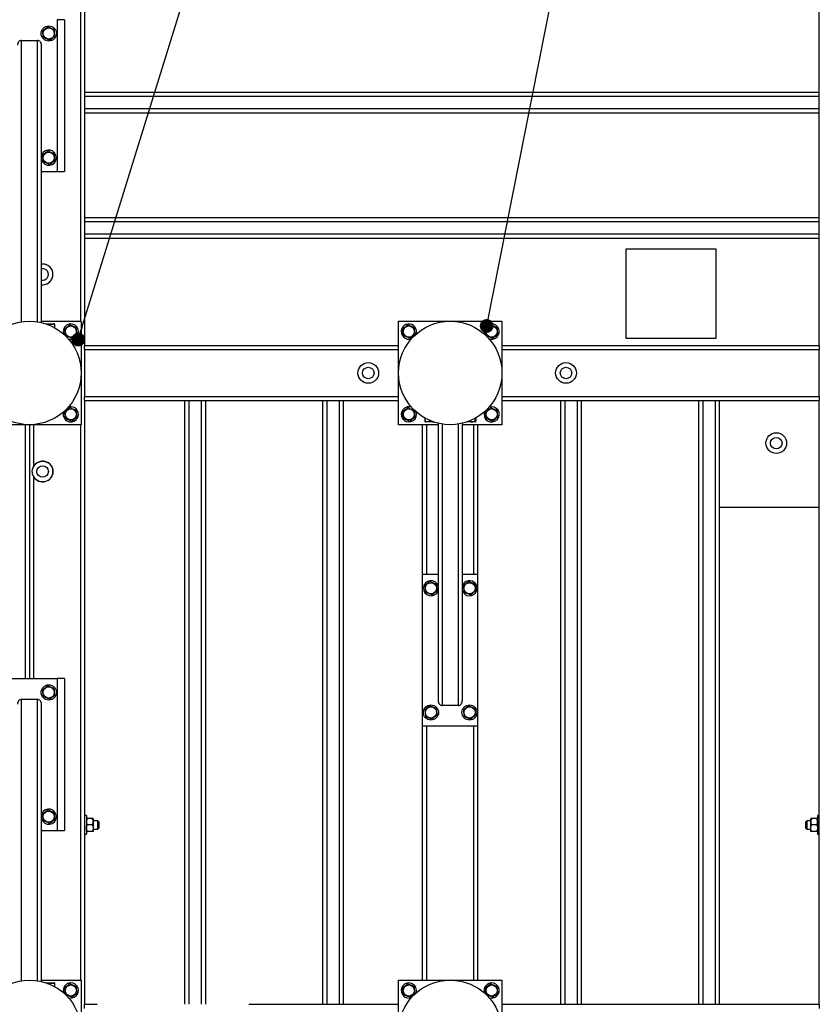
# Model space of a CAD drawing. Header units: millimetres. Extents: x 5 to 589, y 5 to 415.
# Tile 31 of 106: x 193 to 251, y 281 to 352. Entities that reach past the tile are written whole.
import ezdxf

# ---------------------------------------------------------------- set-up
doc = ezdxf.new("R2010")
doc.units = ezdxf.units.MM
doc.layers.add('NOTES', color=6, linetype='Continuous')
doc.layers.add('TRAIT-FORT', color=4, linetype='Continuous', lineweight=25)
doc.dimstyles.new('SLDDIMSTYLE3', dxfattribs={"dimtxt": 0.18, "dimasz": 1, "dimexe": 0, "dimexo": 0.0625, "dimgap": 0, "dimtad": 0, "dimtih": 1, "dimtoh": 1, "dimdec": 0, "dimrnd": 1e-09, "dimzin": 0, "dimdsep": 46, "dimtxsty": 'Standard', "dimblk1": 'DOT', "dimblk2": 'DOT', "dimsah": 1, "dimcen": 0.09, "dimadec": 0, "dimazin": 0, "dimtfac": 1, "dimtdec": 0, "dimtofl": 0, "dimtmove": 0, "dimatfit": 3, "dimldrblk": 'DOT', "dimfxl": 1, "dimfrac": 2, "dimtolj": 1, "dimtzin": 0, "dimarcsym": 0})

# ---------------------------------------------------------------- blocks, each defined once
blk = doc.blocks.new('_DOT')
at = {"color": 0, "linetype": 'ByBlock', "lineweight": -2}
blk.add_line((-0.5, 0), (-1, 0), dxfattribs=at)
at = {"color": 0, "linetype": 'ByBlock', "const_width": 0.5}
blk.add_lwpolyline([(-0.25, 0, 1), (0.25, 0, 1)], format="xyb", close=True, dxfattribs=at)

msp = doc.modelspace()

# ---------------------------------------------------------------- linework, layer by layer
at = {"layer": 'TRAIT-FORT', "color": 4, "linetype": 'Continuous', "lineweight": 25}
for p, q in [((197.27027, 393.05196), (197.27027, 328.30196)), ((250.52027, 328.30196), (250.52027, 393.05196)), ((196.97027, 391.30196), (196.97027, 330.05196)), ((195.82027, 351.90196), (195.27027, 351.90196)), ((195.27027, 351.90196), (195.27027, 340.90196)), ((195.82027, 351.90196), (195.82027, 340.90196)), ((192.69527, 350.40196), (193.84527, 350.40196)), ((192.69527, 330.00761), (192.69527, 350.40196)), ((193.84527, 330.00761), (193.84527, 350.40196)), ((194.14527, 329.94845), (194.14527, 350.04637)), ((250.52027, 346.63329), (197.27027, 346.63329)), ((250.52027, 346.33329), (197.27027, 346.33329)), ((250.52027, 345.43329), (197.27027, 345.43329)), ((250.52027, 345.13329), (197.27027, 345.13329)), ((194.16222, 342.11264), (194.14527, 342.0659)), ((194.14527, 340.90196), (195.27027, 340.90196)), ((195.27027, 340.90196), (195.82027, 340.90196)), ((250.52027, 337.55196), (197.27027, 337.55196)), ((250.52027, 337.25196), (197.27027, 337.25196)), ((250.52027, 336.35196), (197.27027, 336.35196)), ((250.52027, 336.05196), (197.27027, 336.05196)), ((236.52027, 335.30196), (243.02027, 335.30196)), ((236.52027, 328.80196), (236.52027, 335.30196)), ((243.02027, 335.30196), (243.02027, 328.80196)), ((194.22568, 334.1946), (194.14527, 334.19027)), ((194.14527, 330.05196), (197.02027, 330.05196)), ((194.47857, 329.85196), (195.07402, 329.85196)), ((194.73087, 329.75582), (194.73087, 329.80173)), ((195.09854, 329.8378), (195.07402, 329.85196)), ((195.12231, 329.5627), (195.12231, 329.80173)), ((197.02027, 330.05196), (197.02027, 322.55196)), ((220.02027, 322.55196), (220.02027, 330.05196)), ((220.02027, 330.05196), (227.52027, 330.05196)), ((227.52027, 330.05196), (227.52027, 322.55196)), ((197.27027, 328.30196), (220.02027, 328.30196)), ((197.27027, 328.00196), (197.27027, 328.30196)), ((227.52027, 328.30196), (250.52027, 328.30196)), ((243.02027, 328.80196), (236.52027, 328.80196)), ((250.52027, 328.30196), (250.52027, 328.00196)), ((197.27027, 328.00196), (197.27027, 324.60196)), ((197.27027, 328.00196), (220.02027, 328.00196)), ((227.52027, 328.00196), (250.52027, 328.00196)), ((250.52027, 324.60196), (250.52027, 328.00196)), ((197.27027, 324.30196), (197.27027, 324.60196)), ((197.27027, 324.60196), (220.02027, 324.60196)), ((197.27027, 324.30196), (220.02027, 324.30196)), ((197.27027, 324.30196), (197.27027, 280.55196)), ((204.52027, 324.30196), (204.52027, 280.55196)), ((204.82027, 324.30196), (204.82027, 280.55196)), ((205.72027, 324.30196), (205.72027, 280.55196)), ((206.02027, 324.30196), (206.02027, 280.55196)), ((214.52027, 324.30196), (214.52027, 280.55196)), ((214.82027, 324.30196), (214.82027, 280.55196)), ((215.72027, 324.30196), (215.72027, 280.55196)), ((216.02027, 324.30196), (216.02027, 280.55196)), ((227.52027, 324.60196), (250.52027, 324.60196)), ((227.52027, 324.30196), (250.52027, 324.30196)), ((231.77027, 324.30196), (231.77027, 280.55196)), ((232.07027, 324.30196), (232.07027, 280.55196)), ((232.97027, 324.30196), (232.97027, 280.55196)), ((233.27027, 324.30196), (233.27027, 280.55196)), ((241.77027, 324.30196), (241.77027, 280.55196)), ((242.07027, 324.30196), (242.07027, 280.55196)), ((242.97027, 324.30196), (242.97027, 280.55196)), ((243.27027, 324.30196), (243.27027, 280.55196)), ((250.52027, 324.60196), (250.52027, 324.30196)), ((250.52027, 280.55196), (250.52027, 324.30196)), ((197.02027, 322.55196), (189.52027, 322.55196)), ((192.97027, 322.55196), (192.97027, 304.15196)), ((193.27027, 322.55196), (193.27027, 304.15196)), ((193.57027, 322.55196), (193.57027, 319.52216)), ((196.97027, 322.55196), (196.97027, 282.30196)), ((222.89527, 322.55196), (220.02027, 322.55196)), ((221.77027, 311.70196), (221.77027, 322.55196)), ((221.91822, 323.04122), (221.91822, 322.80219)), ((221.94199, 322.76612), (221.96652, 322.75196)), ((222.56196, 322.75196), (221.96652, 322.75196)), ((222.07027, 311.70196), (222.07027, 322.55196)), ((222.30966, 322.8481), (222.30966, 322.80219)), ((222.89527, 322.65547), (222.89527, 302.55755)), ((223.19527, 322.59631), (223.19527, 302.20196)), ((224.34527, 322.59631), (224.34527, 302.20196)), ((224.64527, 322.65547), (224.64527, 302.55755)), ((227.52027, 322.55196), (224.64527, 322.55196)), ((225.57402, 322.75196), (224.97857, 322.75196)), ((225.47027, 311.70196), (225.47027, 322.55196)), ((225.56171, 323.00754), (225.56171, 322.80219)), ((225.57402, 322.75196), (225.59854, 322.76612)), ((225.62231, 323.04122), (225.62231, 322.80219)), ((225.77027, 311.70196), (225.77027, 322.55196)), ((193.57027, 318.79298), (193.57027, 304.15196)), ((250.52027, 316.55196), (243.27027, 316.55196)), ((222.89527, 311.70196), (221.77027, 311.70196)), ((221.77027, 300.70196), (221.77027, 311.70196)), ((225.77027, 311.70196), (224.64527, 311.70196)), ((225.77027, 300.70196), (225.77027, 311.70196)), ((222.87832, 310.49128), (222.89527, 310.53802)), ((191.27027, 304.15196), (195.27027, 304.15196)), ((195.82027, 304.15196), (195.27027, 304.15196)), ((195.27027, 304.15196), (195.27027, 293.15196)), ((195.82027, 304.15196), (195.82027, 293.15196)), ((192.69527, 302.65196), (193.84527, 302.65196)), ((192.69527, 282.25761), (192.69527, 302.65196)), ((193.84527, 282.25761), (193.84527, 302.65196)), ((194.14527, 282.19845), (194.14527, 302.29637)), ((224.34527, 302.20196), (223.19527, 302.20196)), ((221.77027, 282.30196), (221.77027, 300.70196)), ((225.77027, 300.70196), (221.77027, 300.70196)), ((222.07027, 282.30196), (222.07027, 300.70196)), ((225.47027, 282.30196), (225.47027, 300.70196)), ((225.77027, 282.30196), (225.77027, 300.70196)), ((194.16222, 294.36264), (194.14527, 294.3159)), ((197.39527, 294.22696), (197.27027, 294.22696)), ((197.39527, 294.22696), (197.39527, 293.48755)), ((197.82178, 294.02696), (197.46875, 294.02696)), ((197.89527, 294.02696), (197.89527, 293.78946)), ((249.89527, 293.78946), (249.89527, 294.02696)), ((250.32178, 294.02696), (249.96875, 294.02696)), ((250.52027, 294.22696), (250.39527, 294.22696)), ((250.39527, 294.22696), (250.39527, 293.48755)), ((197.39527, 293.48755), (197.39527, 292.87696)), ((197.82178, 293.55196), (197.46875, 293.55196)), ((198.22027, 293.85196), (197.89527, 293.85196)), ((197.89527, 293.78946), (197.89527, 293.31446)), ((197.89527, 293.31446), (197.89527, 293.07696)), ((197.89527, 293.25196), (198.22027, 293.25196)), ((198.29527, 293.77696), (198.22027, 293.85196)), ((198.22027, 293.55196), (198.22027, 293.85196)), ((198.22027, 293.25196), (198.22027, 293.55196)), ((198.22027, 293.25196), (198.29527, 293.32696)), ((198.29527, 293.77696), (198.29527, 293.55196)), ((198.29527, 293.55196), (198.29527, 293.32696)), ((249.62027, 293.85196), (249.54527, 293.77696)), ((249.54527, 293.55196), (249.54527, 293.77696)), ((249.54527, 293.32696), (249.54527, 293.55196)), ((249.54527, 293.32696), (249.62027, 293.25196)), ((249.89527, 293.85196), (249.62027, 293.85196)), ((249.62027, 293.85196), (249.62027, 293.55196)), ((249.62027, 293.55196), (249.62027, 293.25196)), ((249.62027, 293.25196), (249.89527, 293.25196)), ((249.89527, 293.31446), (249.89527, 293.78946)), ((249.89527, 293.07696), (249.89527, 293.31446)), ((250.32178, 293.55196), (249.96875, 293.55196)), ((250.39527, 293.48755), (250.39527, 292.87696)), ((194.14527, 293.15196), (195.27027, 293.15196)), ((195.27027, 293.15196), (195.82027, 293.15196)), ((197.27027, 292.87696), (197.39527, 292.87696)), ((197.82178, 293.07696), (197.46875, 293.07696)), ((250.32178, 293.07696), (249.96875, 293.07696)), ((250.39527, 292.87696), (250.52027, 292.87696)), ((194.14527, 282.30196), (197.02027, 282.30196)), ((194.47857, 282.10196), (195.07402, 282.10196)), ((194.73087, 282.00582), (194.73087, 282.05173)), ((195.09854, 282.0878), (195.07402, 282.10196)), ((195.12231, 281.8127), (195.12231, 282.05173)), ((197.02027, 282.30196), (197.02027, 274.80196)), ((220.02027, 279.42696), (220.02027, 282.30196)), ((220.02027, 282.30196), (227.52027, 282.30196)), ((227.52027, 282.30196), (227.52027, 274.80196)), ((197.27027, 280.55196), (198.17027, 280.55196)), ((197.27027, 280.25196), (197.27027, 280.55196)), ((209.17027, 280.55196), (220.02027, 280.55196)), ((227.52027, 280.55196), (250.52027, 280.55196)), ((250.52027, 280.55196), (250.52027, 280.25196))]:
    msp.add_line(p, q, dxfattribs=at)
for centre, radius in [((194.67027, 350.90196), 0.55), ((194.67027, 350.90196), 0.40375), ((194.67027, 341.90196), 0.40375), ((193.27027, 326.30196), 3.75), ((196.27027, 329.30196), 0.40375), ((223.77027, 326.30196), 3.75), ((220.77027, 329.30196), 0.40375), ((226.77027, 329.30196), 0.40375), ((217.82844, 326.30108), 0.75), ((232.15933, 326.30108), 0.75), ((217.82844, 326.30108), 0.41669), ((232.15933, 326.30108), 0.41669), ((196.27027, 323.30196), 0.40375), ((220.77027, 323.30196), 0.40375), ((226.77027, 323.30196), 0.40375), ((247.3994, 321.21998), 0.75), ((247.3994, 321.21998), 0.41669), ((194.22568, 319.15757), 0.75), ((194.22568, 319.15757), 0.41669), ((222.37027, 310.70196), 0.40375), ((225.17027, 310.70196), 0.40375), ((194.67027, 303.15196), 0.55), ((194.67027, 303.15196), 0.40375), ((222.37027, 301.70196), 0.55), ((222.37027, 301.70196), 0.40375), ((225.17027, 301.70196), 0.55), ((225.17027, 301.70196), 0.40375), ((194.67027, 294.15196), 0.40375), ((193.27027, 278.55196), 3.75), ((196.27027, 281.55196), 0.40375), ((223.77027, 278.55196), 3.75), ((220.77027, 281.55196), 0.40375), ((226.77027, 281.55196), 0.40375)]:
    msp.add_circle(centre, radius, dxfattribs=at)
for centre, radius, start, end in [((194.67027, 341.90196), 0.55, 197.3414428, 157.4773264), ((194.22568, 333.4446), 0.75, 263.8446355, 90), ((194.22568, 333.4446), 0.75, 263.8446355, 96.1553645), ((194.22568, 333.4446), 0.41669, 258.8723618, 101.1276382), ((196.27027, 329.30196), 0.55, 249.6485656, 157.4773264), ((220.77027, 329.30196), 0.55, 337.2003877, 157.4773264), ((226.77027, 329.30196), 0.55, 246.333147, 157.4773264), ((196.27027, 329.30196), 0.55, 157.4773264, 200.3514232), ((220.77027, 329.30196), 0.55, 157.4773264, 292.0540669), ((226.77027, 329.30196), 0.55, 157.4773264, 203.8709914), ((196.27027, 323.30196), 0.55, 157.4773264, 114.2836766), ((220.77027, 323.30196), 0.55, 157.4773264, 20.2803478), ((220.77027, 323.30196), 0.55, 69.7196472, 157.4773264), ((226.77027, 323.30196), 0.55, 159.7071018, 110.2929003), ((194.22568, 319.15757), 0.75, 209.0859437, 150.9140563), ((222.37027, 310.70196), 0.55, 17.3414428, 337.4773264), ((225.17027, 310.70196), 0.55, 337.4773264, 162.6585572), ((225.17027, 310.70196), 0.55, 197.3414428, 337.4773264), ((194.67027, 294.15196), 0.55, 197.3414428, 157.4773264), ((196.27027, 281.55196), 0.55, 246.7405736, 157.4773264), ((220.77027, 281.55196), 0.55, 339.687909, 157.4773264), ((226.77027, 281.55196), 0.55, 246.7405736, 157.4773264), ((196.27027, 281.55196), 0.55, 157.4773264, 201.2971051), ((220.77027, 281.55196), 0.55, 157.4773264, 290.3120932), ((226.77027, 281.55196), 0.55, 157.4773264, 201.2971051)]:
    msp.add_arc(centre, radius, start, end, dxfattribs=at)
for centre, major_axis, start_param, end_param in [((192.69527, 350.04637), (0, 0.35559), 0, 1.57079633), ((193.84527, 350.04637), (0, 0.35559), 4.71238898, 6.28318531), ((192.69527, 302.29637), (0, 0.35559), 0, 1.57079633), ((193.84527, 302.29637), (0, 0.35559), 4.71238898, 6.28318531), ((223.19527, 302.55755), (0, -0.35559), 4.71238898, 6.28318531), ((224.34527, 302.55755), (0, -0.35559), 0, 1.57079633)]:
    msp.add_ellipse(centre, major_axis=major_axis, ratio=0.84366149, start_param=start_param, end_param=end_param, dxfattribs=at)
for points, knots in [([(194.60966, 351.38895), (194.57569, 351.36326), (194.507, 351.31133), (194.40523, 351.23438), (194.30795, 351.16082), (194.24831, 351.11573), (194.21822, 351.09297)], [0, 0, 0, 0, 0.26460494, 0.53494775, 0.76534312, 1, 1, 1, 1]), ([(194.27882, 350.60598), (194.27111, 350.66794), (194.25836, 350.77041), (194.23986, 350.91904), (194.22742, 351.01904), (194.22026, 351.07655), (194.21822, 351.09297)], [0, 0, 0, 0, 0.38554949, 0.63764185, 0.89654625, 1, 1, 1, 1]), ([(194.60966, 351.38895), (194.6489, 351.37237), (194.72822, 351.33886), (194.84574, 351.2892), (194.95808, 351.24173), (195.02696, 351.21262), (195.06171, 351.19794)], [0, 0, 0, 0, 0.264604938, 0.534947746, 0.765343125, 1, 1, 1, 1]), ([(195.12231, 350.71095), (195.1146, 350.77291), (195.10185, 350.87538), (195.08335, 351.02401), (195.07091, 351.12401), (195.06375, 351.18152), (195.06171, 351.19794)], [0, 0, 0, 0, 0.38554949, 0.63764185, 0.89654625, 1, 1, 1, 1]), ([(194.73087, 350.41497), (194.69164, 350.43155), (194.61231, 350.46506), (194.49479, 350.51472), (194.38245, 350.56219), (194.31357, 350.5913), (194.27882, 350.60598)], [0, 0, 0, 0, 0.26460494, 0.53494775, 0.76534313, 1, 1, 1, 1]), ([(194.73087, 350.41497), (194.76484, 350.44066), (194.83353, 350.49259), (194.9353, 350.56954), (195.03258, 350.6431), (195.09222, 350.68819), (195.12231, 350.71095)], [0, 0, 0, 0, 0.26460494, 0.53494775, 0.76534313, 1, 1, 1, 1]), ([(194.60966, 342.38895), (194.57569, 342.36326), (194.507, 342.31133), (194.40523, 342.23438), (194.30795, 342.16082), (194.24831, 342.11573), (194.21822, 342.09297)], [0, 0, 0, 0, 0.26460494, 0.53494775, 0.76534312, 1, 1, 1, 1]), ([(194.27882, 341.60598), (194.27111, 341.66794), (194.25836, 341.77041), (194.23986, 341.91904), (194.22742, 342.01904), (194.22026, 342.07655), (194.21822, 342.09297)], [0, 0, 0, 0, 0.38554949, 0.63764185, 0.89654625, 1, 1, 1, 1]), ([(194.60966, 342.38895), (194.6489, 342.37237), (194.72822, 342.33886), (194.84574, 342.2892), (194.95808, 342.24173), (195.02696, 342.21262), (195.06171, 342.19794)], [0, 0, 0, 0, 0.264604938, 0.534947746, 0.765343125, 1, 1, 1, 1]), ([(195.12231, 341.71095), (195.1146, 341.77291), (195.10185, 341.87538), (195.08335, 342.02401), (195.07091, 342.12401), (195.06375, 342.18152), (195.06171, 342.19794)], [0, 0, 0, 0, 0.38554949, 0.63764185, 0.89654625, 1, 1, 1, 1]), ([(194.73087, 341.41497), (194.69164, 341.43155), (194.61231, 341.46506), (194.49479, 341.51472), (194.38245, 341.56219), (194.31357, 341.5913), (194.27882, 341.60598)], [0, 0, 0, 0, 0.26460494, 0.53494775, 0.76534313, 1, 1, 1, 1]), ([(194.73087, 341.41497), (194.76484, 341.44066), (194.83353, 341.49259), (194.9353, 341.56954), (195.03258, 341.6431), (195.09222, 341.68819), (195.12231, 341.71095)], [0, 0, 0, 0, 0.26460494, 0.53494775, 0.76534313, 1, 1, 1, 1]), ([(194.73087, 329.80173), (194.69164, 329.81314), (194.61806, 329.83454), (194.54196, 329.83704), (194.50644, 329.83821)], [0, 0, 0, 0, 0.53310455, 1, 1, 1, 1]), ([(194.73087, 329.80173), (194.76484, 329.8127), (194.83353, 329.83486), (194.9353, 329.84297), (195.03258, 329.83107), (195.09222, 329.81157), (195.12231, 329.80173)], [0, 0, 0, 0, 0.26460494, 0.53494775, 0.76534313, 1, 1, 1, 1]), ([(195.12231, 329.80173), (195.11462, 329.81973), (195.10675, 329.83814), (195.09867, 329.83748), (195.09849, 329.83747)], [0, 0, 0, 0, 0.9774919, 1, 1, 1, 1]), ([(196.20966, 329.78895), (196.17569, 329.76326), (196.107, 329.71133), (196.00523, 329.63438), (195.90795, 329.56082), (195.84831, 329.51573), (195.81822, 329.49297)], [0, 0, 0, 0, 0.26460494, 0.53494775, 0.76534312, 1, 1, 1, 1]), ([(196.20966, 329.78895), (196.2489, 329.77237), (196.32822, 329.73886), (196.44574, 329.6892), (196.55808, 329.64173), (196.62696, 329.61262), (196.66171, 329.59794)], [0, 0, 0, 0, 0.264604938, 0.534947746, 0.765343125, 1, 1, 1, 1]), ([(220.70966, 329.78895), (220.67569, 329.76326), (220.607, 329.71133), (220.50523, 329.63438), (220.40795, 329.56082), (220.34831, 329.51573), (220.31822, 329.49297)], [0, 0, 0, 0, 0.26460494, 0.53494775, 0.76534312, 1, 1, 1, 1]), ([(220.70966, 329.78895), (220.7489, 329.77237), (220.82822, 329.73886), (220.94574, 329.6892), (221.05808, 329.64173), (221.12696, 329.61262), (221.16171, 329.59794)], [0, 0, 0, 0, 0.264604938, 0.534947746, 0.765343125, 1, 1, 1, 1]), ([(226.70966, 329.78895), (226.67569, 329.76326), (226.607, 329.71133), (226.50523, 329.63438), (226.40795, 329.56082), (226.34831, 329.51573), (226.31822, 329.49297)], [0, 0, 0, 0, 0.26460494, 0.53494775, 0.76534312, 1, 1, 1, 1]), ([(226.70966, 329.78895), (226.7489, 329.77237), (226.82822, 329.73886), (226.94574, 329.6892), (227.05808, 329.64173), (227.12696, 329.61262), (227.16171, 329.59794)], [0, 0, 0, 0, 0.264604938, 0.534947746, 0.765343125, 1, 1, 1, 1]), ([(195.87882, 329.00598), (195.87111, 329.06794), (195.85836, 329.17041), (195.83986, 329.31904), (195.82742, 329.41904), (195.82026, 329.47655), (195.81822, 329.49297)], [0, 0, 0, 0, 0.38554949, 0.63764185, 0.89654625, 1, 1, 1, 1]), ([(196.33087, 328.81497), (196.29164, 328.83155), (196.21231, 328.86506), (196.09479, 328.91472), (195.98245, 328.96219), (195.91357, 328.9913), (195.87882, 329.00598)], [0, 0, 0, 0, 0.26460494, 0.53494775, 0.76534313, 1, 1, 1, 1]), ([(196.33087, 328.81497), (196.36484, 328.84066), (196.43353, 328.89259), (196.5353, 328.96954), (196.63258, 329.0431), (196.69222, 329.08819), (196.72231, 329.11095)], [0, 0, 0, 0, 0.26460494, 0.53494775, 0.76534313, 1, 1, 1, 1]), ([(196.72231, 329.11095), (196.7146, 329.17291), (196.70185, 329.27538), (196.68335, 329.42401), (196.67091, 329.52401), (196.66375, 329.58152), (196.66171, 329.59794)], [0, 0, 0, 0, 0.38554949, 0.63764185, 0.89654625, 1, 1, 1, 1]), ([(220.37882, 329.00598), (220.37111, 329.06794), (220.35836, 329.17041), (220.33986, 329.31904), (220.32742, 329.41904), (220.32026, 329.47655), (220.31822, 329.49297)], [0, 0, 0, 0, 0.38554949, 0.63764185, 0.89654625, 1, 1, 1, 1]), ([(220.83087, 328.81497), (220.79164, 328.83155), (220.71231, 328.86506), (220.59479, 328.91472), (220.48245, 328.96219), (220.41357, 328.9913), (220.37882, 329.00598)], [0, 0, 0, 0, 0.26460494, 0.53494775, 0.76534313, 1, 1, 1, 1]), ([(220.83087, 328.81497), (220.86484, 328.84066), (220.93353, 328.89259), (221.0353, 328.96954), (221.13258, 329.0431), (221.19222, 329.08819), (221.22231, 329.11095)], [0, 0, 0, 0, 0.26460494, 0.53494775, 0.76534313, 1, 1, 1, 1]), ([(221.22231, 329.11095), (221.2146, 329.17291), (221.20185, 329.27538), (221.18335, 329.42401), (221.17091, 329.52401), (221.16375, 329.58152), (221.16171, 329.59794)], [0, 0, 0, 0, 0.38554949, 0.63764185, 0.89654625, 1, 1, 1, 1]), ([(226.37882, 329.00598), (226.37111, 329.06794), (226.35836, 329.17041), (226.33986, 329.31904), (226.32742, 329.41904), (226.32026, 329.47655), (226.31822, 329.49297)], [0, 0, 0, 0, 0.38554949, 0.63764185, 0.89654625, 1, 1, 1, 1]), ([(226.83087, 328.81497), (226.79164, 328.83155), (226.71231, 328.86506), (226.59479, 328.91472), (226.48245, 328.96219), (226.41357, 328.9913), (226.37882, 329.00598)], [0, 0, 0, 0, 0.26460494, 0.53494775, 0.76534313, 1, 1, 1, 1]), ([(226.83087, 328.81497), (226.86484, 328.84066), (226.93353, 328.89259), (227.0353, 328.96954), (227.13258, 329.0431), (227.19222, 329.08819), (227.22231, 329.11095)], [0, 0, 0, 0, 0.26460494, 0.53494775, 0.76534313, 1, 1, 1, 1]), ([(227.22231, 329.11095), (227.2146, 329.17291), (227.20185, 329.27538), (227.18335, 329.42401), (227.17091, 329.52401), (227.16375, 329.58152), (227.16171, 329.59794)], [0, 0, 0, 0, 0.38554949, 0.63764185, 0.89654625, 1, 1, 1, 1]), ([(196.20966, 323.78895), (196.17569, 323.76326), (196.107, 323.71133), (196.00523, 323.63438), (195.90795, 323.56082), (195.84831, 323.51573), (195.81822, 323.49297)], [0, 0, 0, 0, 0.26460494, 0.53494775, 0.76534312, 1, 1, 1, 1]), ([(195.87882, 323.00598), (195.87111, 323.06794), (195.85836, 323.17041), (195.83986, 323.31904), (195.82742, 323.41904), (195.82026, 323.47655), (195.81822, 323.49297)], [0, 0, 0, 0, 0.38554949, 0.63764185, 0.89654625, 1, 1, 1, 1]), ([(196.20966, 323.78895), (196.2489, 323.77237), (196.32822, 323.73886), (196.44574, 323.6892), (196.55808, 323.64173), (196.62696, 323.61262), (196.66171, 323.59794)], [0, 0, 0, 0, 0.264604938, 0.534947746, 0.765343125, 1, 1, 1, 1]), ([(196.72231, 323.11095), (196.7146, 323.17291), (196.70185, 323.27538), (196.68335, 323.42401), (196.67091, 323.52401), (196.66375, 323.58152), (196.66171, 323.59794)], [0, 0, 0, 0, 0.38554949, 0.63764185, 0.89654625, 1, 1, 1, 1]), ([(220.70966, 323.78895), (220.67569, 323.76326), (220.607, 323.71133), (220.50523, 323.63438), (220.40795, 323.56082), (220.34831, 323.51573), (220.31822, 323.49297)], [0, 0, 0, 0, 0.26460494, 0.53494775, 0.76534312, 1, 1, 1, 1]), ([(220.37882, 323.00598), (220.37111, 323.06794), (220.35836, 323.17041), (220.33986, 323.31904), (220.32742, 323.41904), (220.32026, 323.47655), (220.31822, 323.49297)], [0, 0, 0, 0, 0.38554949, 0.63764185, 0.89654625, 1, 1, 1, 1]), ([(220.70966, 323.78895), (220.7489, 323.77237), (220.82822, 323.73886), (220.94574, 323.6892), (221.05808, 323.64173), (221.12696, 323.61262), (221.16171, 323.59794)], [0, 0, 0, 0, 0.264604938, 0.534947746, 0.765343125, 1, 1, 1, 1]), ([(221.22231, 323.11095), (221.2146, 323.17291), (221.20185, 323.27538), (221.18335, 323.42401), (221.17091, 323.52401), (221.16375, 323.58152), (221.16171, 323.59794)], [0, 0, 0, 0, 0.38554949, 0.63764185, 0.89654625, 1, 1, 1, 1]), ([(226.70966, 323.78895), (226.67569, 323.76326), (226.607, 323.71133), (226.50523, 323.63438), (226.40795, 323.56082), (226.34831, 323.51573), (226.31822, 323.49297)], [0, 0, 0, 0, 0.26460494, 0.53494775, 0.76534312, 1, 1, 1, 1]), ([(226.37882, 323.00598), (226.37111, 323.06794), (226.35836, 323.17041), (226.33986, 323.31904), (226.32742, 323.41904), (226.32026, 323.47655), (226.31822, 323.49297)], [0, 0, 0, 0, 0.38554949, 0.63764185, 0.89654625, 1, 1, 1, 1]), ([(226.70966, 323.78895), (226.7489, 323.77237), (226.82822, 323.73886), (226.94574, 323.6892), (227.05808, 323.64173), (227.12696, 323.61262), (227.16171, 323.59794)], [0, 0, 0, 0, 0.264604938, 0.534947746, 0.765343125, 1, 1, 1, 1]), ([(227.22231, 323.11095), (227.2146, 323.17291), (227.20185, 323.27538), (227.18335, 323.42401), (227.17091, 323.52401), (227.16375, 323.58152), (227.16171, 323.59794)], [0, 0, 0, 0, 0.38554949, 0.63764185, 0.89654625, 1, 1, 1, 1]), ([(196.33087, 322.81497), (196.29164, 322.83155), (196.21231, 322.86506), (196.09479, 322.91472), (195.98245, 322.96219), (195.91357, 322.9913), (195.87882, 323.00598)], [0, 0, 0, 0, 0.26460494, 0.53494775, 0.76534313, 1, 1, 1, 1]), ([(196.33087, 322.81497), (196.36484, 322.84066), (196.43353, 322.89259), (196.5353, 322.96954), (196.63258, 323.0431), (196.69222, 323.08819), (196.72231, 323.11095)], [0, 0, 0, 0, 0.26460494, 0.53494775, 0.76534313, 1, 1, 1, 1]), ([(220.83087, 322.81497), (220.79164, 322.83155), (220.71231, 322.86506), (220.59479, 322.91472), (220.48245, 322.96219), (220.41357, 322.9913), (220.37882, 323.00598)], [0, 0, 0, 0, 0.26460494, 0.53494775, 0.76534313, 1, 1, 1, 1]), ([(220.83087, 322.81497), (220.86484, 322.84066), (220.93353, 322.89259), (221.0353, 322.96954), (221.13258, 323.0431), (221.19222, 323.08819), (221.22231, 323.11095)], [0, 0, 0, 0, 0.26460494, 0.53494775, 0.76534313, 1, 1, 1, 1]), ([(221.91822, 322.80219), (221.92591, 322.78419), (221.93378, 322.76578), (221.94186, 322.76644), (221.94204, 322.76645)], [0, 0, 0, 0, 0.9774919, 1, 1, 1, 1]), ([(222.30966, 322.80219), (222.27569, 322.79122), (222.207, 322.76906), (222.10523, 322.76095), (222.00795, 322.77285), (221.94831, 322.79235), (221.91822, 322.80219)], [0, 0, 0, 0, 0.26460494, 0.53494775, 0.76534313, 1, 1, 1, 1]), ([(222.30966, 322.80219), (222.3489, 322.79091), (222.42812, 322.76813), (222.51004, 322.76569), (222.55137, 322.76446)], [0, 0, 0, 0, 0.49541808, 1, 1, 1, 1]), ([(225.10966, 322.80219), (225.1489, 322.79122), (225.22822, 322.76906), (225.34574, 322.76095), (225.45808, 322.77285), (225.52696, 322.79235), (225.56171, 322.80219)], [0, 0, 0, 0, 0.26460494, 0.53494775, 0.76534313, 1, 1, 1, 1]), ([(225.56171, 322.80219), (225.56942, 322.787), (225.58217, 322.76188), (225.60067, 322.76421), (225.61311, 322.78166), (225.62027, 322.79763), (225.62231, 322.80219)], [0, 0, 0, 0, 0.38554949, 0.63764185, 0.89654625, 1, 1, 1, 1]), ([(226.83087, 322.81497), (226.79164, 322.83155), (226.71231, 322.86506), (226.59479, 322.91472), (226.48245, 322.96219), (226.41357, 322.9913), (226.37882, 323.00598)], [0, 0, 0, 0, 0.26460494, 0.53494775, 0.76534313, 1, 1, 1, 1]), ([(226.83087, 322.81497), (226.86484, 322.84066), (226.93353, 322.89259), (227.0353, 322.96954), (227.13258, 323.0431), (227.19222, 323.08819), (227.22231, 323.11095)], [0, 0, 0, 0, 0.26460494, 0.53494775, 0.76534313, 1, 1, 1, 1]), ([(193.57027, 318.79298), (193.55238, 318.82905), (193.51661, 318.90123), (193.48531, 319.01937), (193.47251, 319.142), (193.48003, 319.26554), (193.5077, 319.38476), (193.54169, 319.46926), (193.56559, 319.5135), (193.57027, 319.52216)], [0, 0, 0, 0, 0.15837033, 0.31682828, 0.47970244, 0.64256319, 0.80190318, 0.96120742, 1, 1, 1, 1]), ([(222.30966, 311.18895), (222.27569, 311.16326), (222.207, 311.11133), (222.10523, 311.03438), (222.00795, 310.96082), (221.94831, 310.91573), (221.91822, 310.89297)], [0, 0, 0, 0, 0.26460494, 0.53494775, 0.76534313, 1, 1, 1, 1]), ([(222.30966, 311.18895), (222.3489, 311.17237), (222.42822, 311.13886), (222.54574, 311.0892), (222.65808, 311.04173), (222.72696, 311.01262), (222.76171, 310.99794)], [0, 0, 0, 0, 0.26460494, 0.53494775, 0.76534313, 1, 1, 1, 1]), ([(225.10966, 311.18895), (225.07569, 311.16326), (225.007, 311.11133), (224.90523, 311.03438), (224.80795, 310.96082), (224.74831, 310.91573), (224.71822, 310.89297)], [0, 0, 0, 0, 0.26460494, 0.53494775, 0.76534313, 1, 1, 1, 1]), ([(225.10966, 311.18895), (225.1489, 311.17237), (225.22822, 311.13886), (225.34574, 311.0892), (225.45808, 311.04173), (225.52696, 311.01262), (225.56171, 310.99794)], [0, 0, 0, 0, 0.26460494, 0.53494775, 0.76534313, 1, 1, 1, 1]), ([(221.91822, 310.89297), (221.92593, 310.83101), (221.93868, 310.72854), (221.95718, 310.57991), (221.96962, 310.47991), (221.97678, 310.4224), (221.97882, 310.40598)], [0, 0, 0, 0, 0.38554949, 0.63764185, 0.89654625, 1, 1, 1, 1]), ([(222.43087, 310.21497), (222.39164, 310.23155), (222.31231, 310.26506), (222.19479, 310.31472), (222.08245, 310.36219), (222.01357, 310.3913), (221.97882, 310.40598)], [0, 0, 0, 0, 0.264604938, 0.534947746, 0.765343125, 1, 1, 1, 1]), ([(222.43087, 310.21497), (222.46484, 310.24066), (222.53353, 310.29259), (222.6353, 310.36954), (222.73258, 310.4431), (222.79222, 310.48819), (222.82231, 310.51095)], [0, 0, 0, 0, 0.26460494, 0.53494775, 0.76534312, 1, 1, 1, 1]), ([(222.76171, 310.99794), (222.76942, 310.93598), (222.78217, 310.83351), (222.80067, 310.68488), (222.81311, 310.58488), (222.82027, 310.52737), (222.82231, 310.51095)], [0, 0, 0, 0, 0.38554949, 0.63764185, 0.89654625, 1, 1, 1, 1]), ([(224.71822, 310.89297), (224.72593, 310.83101), (224.73868, 310.72854), (224.75718, 310.57991), (224.76962, 310.47991), (224.77678, 310.4224), (224.77882, 310.40598)], [0, 0, 0, 0, 0.38554949, 0.63764185, 0.89654625, 1, 1, 1, 1]), ([(225.23087, 310.21497), (225.19164, 310.23155), (225.11231, 310.26506), (224.99479, 310.31472), (224.88245, 310.36219), (224.81357, 310.3913), (224.77882, 310.40598)], [0, 0, 0, 0, 0.264604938, 0.534947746, 0.765343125, 1, 1, 1, 1]), ([(225.23087, 310.21497), (225.26484, 310.24066), (225.33353, 310.29259), (225.4353, 310.36954), (225.53258, 310.4431), (225.59222, 310.48819), (225.62231, 310.51095)], [0, 0, 0, 0, 0.26460494, 0.53494775, 0.76534312, 1, 1, 1, 1]), ([(225.56171, 310.99794), (225.56942, 310.93598), (225.58217, 310.83351), (225.60067, 310.68488), (225.61311, 310.58488), (225.62027, 310.52737), (225.62231, 310.51095)], [0, 0, 0, 0, 0.38554949, 0.63764185, 0.89654625, 1, 1, 1, 1]), ([(194.60966, 303.63895), (194.57569, 303.61326), (194.507, 303.56133), (194.40523, 303.48438), (194.30795, 303.41082), (194.24831, 303.36573), (194.21822, 303.34297)], [0, 0, 0, 0, 0.26460494, 0.53494775, 0.76534312, 1, 1, 1, 1]), ([(194.27882, 302.85598), (194.27111, 302.91794), (194.25836, 303.02041), (194.23986, 303.16904), (194.22742, 303.26904), (194.22026, 303.32655), (194.21822, 303.34297)], [0, 0, 0, 0, 0.38554949, 0.63764185, 0.89654625, 1, 1, 1, 1]), ([(194.60966, 303.63895), (194.6489, 303.62237), (194.72822, 303.58886), (194.84574, 303.5392), (194.95808, 303.49173), (195.02696, 303.46262), (195.06171, 303.44794)], [0, 0, 0, 0, 0.264604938, 0.534947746, 0.765343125, 1, 1, 1, 1]), ([(195.12231, 302.96095), (195.1146, 303.02291), (195.10185, 303.12538), (195.08335, 303.27401), (195.07091, 303.37401), (195.06375, 303.43152), (195.06171, 303.44794)], [0, 0, 0, 0, 0.38554949, 0.63764185, 0.89654625, 1, 1, 1, 1]), ([(194.73087, 302.66497), (194.69164, 302.68155), (194.61231, 302.71506), (194.49479, 302.76472), (194.38245, 302.81219), (194.31357, 302.8413), (194.27882, 302.85598)], [0, 0, 0, 0, 0.26460494, 0.53494775, 0.76534313, 1, 1, 1, 1]), ([(194.73087, 302.66497), (194.76484, 302.69066), (194.83353, 302.74259), (194.9353, 302.81954), (195.03258, 302.8931), (195.09222, 302.93819), (195.12231, 302.96095)], [0, 0, 0, 0, 0.26460494, 0.53494775, 0.76534313, 1, 1, 1, 1]), ([(222.30966, 302.18895), (222.27569, 302.16326), (222.207, 302.11133), (222.10523, 302.03438), (222.00795, 301.96082), (221.94831, 301.91573), (221.91822, 301.89297)], [0, 0, 0, 0, 0.26460494, 0.53494775, 0.76534313, 1, 1, 1, 1]), ([(221.91822, 301.89297), (221.92593, 301.83101), (221.93868, 301.72854), (221.95718, 301.57991), (221.96962, 301.47991), (221.97678, 301.4224), (221.97882, 301.40598)], [0, 0, 0, 0, 0.38554949, 0.63764185, 0.89654625, 1, 1, 1, 1]), ([(222.30966, 302.18895), (222.3489, 302.17237), (222.42822, 302.13886), (222.54574, 302.0892), (222.65808, 302.04173), (222.72696, 302.01262), (222.76171, 301.99794)], [0, 0, 0, 0, 0.26460494, 0.53494775, 0.76534313, 1, 1, 1, 1]), ([(222.76171, 301.99794), (222.76942, 301.93598), (222.78217, 301.83351), (222.80067, 301.68488), (222.81311, 301.58488), (222.82027, 301.52737), (222.82231, 301.51095)], [0, 0, 0, 0, 0.38554949, 0.63764185, 0.89654625, 1, 1, 1, 1]), ([(225.10966, 302.18895), (225.07569, 302.16326), (225.007, 302.11133), (224.90523, 302.03438), (224.80795, 301.96082), (224.74831, 301.91573), (224.71822, 301.89297)], [0, 0, 0, 0, 0.26460494, 0.53494775, 0.76534313, 1, 1, 1, 1]), ([(224.71822, 301.89297), (224.72593, 301.83101), (224.73868, 301.72854), (224.75718, 301.57991), (224.76962, 301.47991), (224.77678, 301.4224), (224.77882, 301.40598)], [0, 0, 0, 0, 0.38554949, 0.63764185, 0.89654625, 1, 1, 1, 1]), ([(225.10966, 302.18895), (225.1489, 302.17237), (225.22822, 302.13886), (225.34574, 302.0892), (225.45808, 302.04173), (225.52696, 302.01262), (225.56171, 301.99794)], [0, 0, 0, 0, 0.26460494, 0.53494775, 0.76534313, 1, 1, 1, 1]), ([(225.56171, 301.99794), (225.56942, 301.93598), (225.58217, 301.83351), (225.60067, 301.68488), (225.61311, 301.58488), (225.62027, 301.52737), (225.62231, 301.51095)], [0, 0, 0, 0, 0.38554949, 0.63764185, 0.89654625, 1, 1, 1, 1]), ([(222.43087, 301.21497), (222.39164, 301.23155), (222.31231, 301.26506), (222.19479, 301.31472), (222.08245, 301.36219), (222.01357, 301.3913), (221.97882, 301.40598)], [0, 0, 0, 0, 0.264604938, 0.534947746, 0.765343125, 1, 1, 1, 1]), ([(222.43087, 301.21497), (222.46484, 301.24066), (222.53353, 301.29259), (222.6353, 301.36954), (222.73258, 301.4431), (222.79222, 301.48819), (222.82231, 301.51095)], [0, 0, 0, 0, 0.26460494, 0.53494775, 0.76534312, 1, 1, 1, 1]), ([(225.23087, 301.21497), (225.19164, 301.23155), (225.11231, 301.26506), (224.99479, 301.31472), (224.88245, 301.36219), (224.81357, 301.3913), (224.77882, 301.40598)], [0, 0, 0, 0, 0.264604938, 0.534947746, 0.765343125, 1, 1, 1, 1]), ([(225.23087, 301.21497), (225.26484, 301.24066), (225.33353, 301.29259), (225.4353, 301.36954), (225.53258, 301.4431), (225.59222, 301.48819), (225.62231, 301.51095)], [0, 0, 0, 0, 0.26460494, 0.53494775, 0.76534312, 1, 1, 1, 1]), ([(194.60966, 294.63895), (194.57569, 294.61326), (194.507, 294.56133), (194.40523, 294.48438), (194.30795, 294.41082), (194.24831, 294.36573), (194.21822, 294.34297)], [0, 0, 0, 0, 0.26460494, 0.53494775, 0.76534312, 1, 1, 1, 1]), ([(194.27882, 293.85598), (194.27111, 293.91794), (194.25836, 294.02041), (194.23986, 294.16904), (194.22742, 294.26904), (194.22026, 294.32655), (194.21822, 294.34297)], [0, 0, 0, 0, 0.38554949, 0.63764185, 0.89654625, 1, 1, 1, 1]), ([(194.60966, 294.63895), (194.6489, 294.62237), (194.72822, 294.58886), (194.84574, 294.5392), (194.95808, 294.49173), (195.02696, 294.46262), (195.06171, 294.44794)], [0, 0, 0, 0, 0.264604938, 0.534947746, 0.765343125, 1, 1, 1, 1]), ([(195.12231, 293.96095), (195.1146, 294.02291), (195.10185, 294.12538), (195.08335, 294.27401), (195.07091, 294.37401), (195.06375, 294.43152), (195.06171, 294.44794)], [0, 0, 0, 0, 0.38554949, 0.63764185, 0.89654625, 1, 1, 1, 1]), ([(197.46875, 294.02696), (197.45986, 294.01088), (197.44205, 293.97863), (197.42036, 293.92778), (197.40409, 293.87462), (197.39624, 293.82798), (197.39552, 293.79941), (197.39527, 293.78946)], [0, 0, 0, 0, 0.21551689, 0.43222603, 0.65445729, 0.87968778, 1, 1, 1, 1]), ([(197.46875, 294.02696), (197.46109, 294.02696), (197.44574, 294.02696), (197.42753, 294.02696), (197.41333, 294.02696), (197.40325, 294.02696), (197.39655, 294.02696), (197.39569, 294.02696), (197.39527, 294.02696)], [0, 0, 0, 0, 0.18482945, 0.3703669, 0.5252225, 0.68091173, 0.83977606, 1, 1, 1, 1]), ([(197.89527, 293.78946), (197.89422, 293.81011), (197.8921, 293.85185), (197.87572, 293.91259), (197.85234, 293.97133), (197.832, 294.00836), (197.82178, 294.02696)], [0, 0, 0, 0, 0.24957627, 0.50436073, 0.75104521, 1, 1, 1, 1]), ([(197.89527, 294.02696), (197.89487, 294.02696), (197.89407, 294.02696), (197.88764, 294.02696), (197.8776, 294.02696), (197.86321, 294.02696), (197.84482, 294.02696), (197.82947, 294.02696), (197.82178, 294.02696)], [0, 0, 0, 0, 0.15439072, 0.31007787, 0.46935595, 0.62963384, 0.81441215, 1, 1, 1, 1]), ([(249.96875, 294.02696), (249.95986, 294.01088), (249.94205, 293.97863), (249.92036, 293.92778), (249.90409, 293.87462), (249.89624, 293.82798), (249.89552, 293.79941), (249.89527, 293.78946)], [0, 0, 0, 0, 0.21551689, 0.43222603, 0.65445729, 0.87968778, 1, 1, 1, 1]), ([(249.96875, 294.02696), (249.96109, 294.02696), (249.94574, 294.02696), (249.92753, 294.02696), (249.91333, 294.02696), (249.90325, 294.02696), (249.89655, 294.02696), (249.89569, 294.02696), (249.89527, 294.02696)], [0, 0, 0, 0, 0.18482945, 0.3703669, 0.5252225, 0.68091173, 0.83977606, 1, 1, 1, 1]), ([(250.39527, 293.78946), (250.39422, 293.81011), (250.3921, 293.85185), (250.37572, 293.91259), (250.35234, 293.97133), (250.332, 294.00836), (250.32178, 294.02696)], [0, 0, 0, 0, 0.24957627, 0.50436073, 0.75104521, 1, 1, 1, 1]), ([(250.39527, 294.02696), (250.39487, 294.02696), (250.39407, 294.02696), (250.38764, 294.02696), (250.3776, 294.02696), (250.36321, 294.02696), (250.34482, 294.02696), (250.32947, 294.02696), (250.32178, 294.02696)], [0, 0, 0, 0, 0.15439072, 0.31007787, 0.46935595, 0.62963384, 0.81441215, 1, 1, 1, 1]), ([(194.73087, 293.66497), (194.69164, 293.68155), (194.61231, 293.71506), (194.49479, 293.76472), (194.38245, 293.81219), (194.31357, 293.8413), (194.27882, 293.85598)], [0, 0, 0, 0, 0.26460494, 0.53494775, 0.76534313, 1, 1, 1, 1]), ([(194.73087, 293.66497), (194.76484, 293.69066), (194.83353, 293.74259), (194.9353, 293.81954), (195.03258, 293.8931), (195.09222, 293.93819), (195.12231, 293.96095)], [0, 0, 0, 0, 0.26460494, 0.53494775, 0.76534313, 1, 1, 1, 1]), ([(197.39527, 293.78946), (197.39631, 293.76881), (197.39843, 293.72707), (197.41481, 293.66633), (197.43819, 293.60759), (197.45853, 293.57056), (197.46875, 293.55196)], [0, 0, 0, 0, 0.24957627, 0.50436073, 0.75104521, 1, 1, 1, 1]), ([(197.39527, 293.31446), (197.39631, 293.33511), (197.39843, 293.37685), (197.41481, 293.43759), (197.43819, 293.49633), (197.45853, 293.53336), (197.46875, 293.55196)], [0, 0, 0, 0, 0.24957627, 0.50436073, 0.75104521, 1, 1, 1, 1]), ([(197.46875, 293.07696), (197.45986, 293.09304), (197.44205, 293.12529), (197.42036, 293.17614), (197.40409, 293.2293), (197.39624, 293.27594), (197.39552, 293.30451), (197.39527, 293.31446)], [0, 0, 0, 0, 0.21551689, 0.43222603, 0.65445729, 0.87968778, 1, 1, 1, 1]), ([(197.82178, 293.55196), (197.83067, 293.56804), (197.84848, 293.60029), (197.87018, 293.65114), (197.88644, 293.7043), (197.89429, 293.75094), (197.89501, 293.77951), (197.89527, 293.78946)], [0, 0, 0, 0, 0.21551689, 0.43222603, 0.65445729, 0.87968778, 1, 1, 1, 1]), ([(197.82178, 293.55196), (197.83067, 293.53588), (197.84848, 293.50363), (197.87018, 293.45278), (197.88644, 293.39962), (197.89429, 293.35298), (197.89501, 293.32441), (197.89527, 293.31446)], [0, 0, 0, 0, 0.21551689, 0.43222603, 0.65445729, 0.87968778, 1, 1, 1, 1]), ([(197.89527, 293.31446), (197.89422, 293.29381), (197.8921, 293.25207), (197.87572, 293.19133), (197.85234, 293.13259), (197.832, 293.09556), (197.82178, 293.07696)], [0, 0, 0, 0, 0.24957627, 0.50436073, 0.75104521, 1, 1, 1, 1]), ([(249.89527, 293.78946), (249.89631, 293.76881), (249.89843, 293.72707), (249.91481, 293.66633), (249.93819, 293.60759), (249.95853, 293.57056), (249.96875, 293.55196)], [0, 0, 0, 0, 0.24957627, 0.50436073, 0.75104521, 1, 1, 1, 1]), ([(249.89527, 293.31446), (249.89631, 293.33511), (249.89843, 293.37685), (249.91481, 293.43759), (249.93819, 293.49633), (249.95853, 293.53336), (249.96875, 293.55196)], [0, 0, 0, 0, 0.24957627, 0.50436073, 0.75104521, 1, 1, 1, 1]), ([(249.96875, 293.07696), (249.95986, 293.09304), (249.94205, 293.12529), (249.92036, 293.17614), (249.90409, 293.2293), (249.89624, 293.27594), (249.89552, 293.30451), (249.89527, 293.31446)], [0, 0, 0, 0, 0.21551689, 0.43222603, 0.65445729, 0.87968778, 1, 1, 1, 1]), ([(250.32178, 293.55196), (250.33067, 293.56804), (250.34848, 293.60029), (250.37018, 293.65114), (250.38644, 293.7043), (250.39429, 293.75094), (250.39501, 293.77951), (250.39527, 293.78946)], [0, 0, 0, 0, 0.21551689, 0.43222603, 0.65445729, 0.87968778, 1, 1, 1, 1]), ([(250.32178, 293.55196), (250.33067, 293.53588), (250.34848, 293.50363), (250.37018, 293.45278), (250.38644, 293.39962), (250.39429, 293.35298), (250.39501, 293.32441), (250.39527, 293.31446)], [0, 0, 0, 0, 0.21551689, 0.43222603, 0.65445729, 0.87968778, 1, 1, 1, 1]), ([(250.39527, 293.31446), (250.39422, 293.29381), (250.3921, 293.25207), (250.37572, 293.19133), (250.35234, 293.13259), (250.332, 293.09556), (250.32178, 293.07696)], [0, 0, 0, 0, 0.24957627, 0.50436073, 0.75104521, 1, 1, 1, 1]), ([(197.46875, 293.07696), (197.46109, 293.07696), (197.44574, 293.07696), (197.42753, 293.07696), (197.41333, 293.07696), (197.40325, 293.07696), (197.39655, 293.07696), (197.39569, 293.07696), (197.39527, 293.07696)], [0, 0, 0, 0, 0.18482945, 0.3703669, 0.5252225, 0.68091173, 0.83977606, 1, 1, 1, 1]), ([(197.89527, 293.07696), (197.89487, 293.07696), (197.89407, 293.07696), (197.88764, 293.07696), (197.8776, 293.07696), (197.86321, 293.07696), (197.84482, 293.07696), (197.82947, 293.07696), (197.82178, 293.07696)], [0, 0, 0, 0, 0.15439072, 0.31007787, 0.46935595, 0.62963384, 0.81441215, 1, 1, 1, 1]), ([(249.96875, 293.07696), (249.96109, 293.07696), (249.94574, 293.07696), (249.92753, 293.07696), (249.91333, 293.07696), (249.90325, 293.07696), (249.89655, 293.07696), (249.89569, 293.07696), (249.89527, 293.07696)], [0, 0, 0, 0, 0.18482945, 0.3703669, 0.5252225, 0.68091173, 0.83977606, 1, 1, 1, 1]), ([(250.39527, 293.07696), (250.39487, 293.07696), (250.39407, 293.07696), (250.38764, 293.07696), (250.3776, 293.07696), (250.36321, 293.07696), (250.34482, 293.07696), (250.32947, 293.07696), (250.32178, 293.07696)], [0, 0, 0, 0, 0.15439072, 0.31007787, 0.46935595, 0.62963384, 0.81441215, 1, 1, 1, 1]), ([(194.73087, 282.05173), (194.69164, 282.06314), (194.61806, 282.08454), (194.54196, 282.08704), (194.50644, 282.08821)], [0, 0, 0, 0, 0.53310455, 1, 1, 1, 1]), ([(194.73087, 282.05173), (194.76484, 282.0627), (194.83353, 282.08486), (194.9353, 282.09297), (195.03258, 282.08107), (195.09222, 282.06157), (195.12231, 282.05173)], [0, 0, 0, 0, 0.26460494, 0.53494775, 0.76534313, 1, 1, 1, 1]), ([(195.12231, 282.05173), (195.11462, 282.06973), (195.10675, 282.08814), (195.09867, 282.08748), (195.09849, 282.08747)], [0, 0, 0, 0, 0.9774919, 1, 1, 1, 1]), ([(196.20966, 282.03895), (196.17569, 282.01326), (196.107, 281.96133), (196.00523, 281.88438), (195.90795, 281.81082), (195.84831, 281.76573), (195.81822, 281.74297)], [0, 0, 0, 0, 0.26460494, 0.53494775, 0.76534312, 1, 1, 1, 1]), ([(196.20966, 282.03895), (196.2489, 282.02237), (196.32822, 281.98886), (196.44574, 281.9392), (196.55808, 281.89173), (196.62696, 281.86262), (196.66171, 281.84794)], [0, 0, 0, 0, 0.264604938, 0.534947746, 0.765343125, 1, 1, 1, 1]), ([(196.72231, 281.36095), (196.7146, 281.42291), (196.70185, 281.52538), (196.68335, 281.67401), (196.67091, 281.77401), (196.66375, 281.83152), (196.66171, 281.84794)], [0, 0, 0, 0, 0.38554949, 0.63764185, 0.89654625, 1, 1, 1, 1]), ([(220.70966, 282.03895), (220.67569, 282.01326), (220.607, 281.96133), (220.50523, 281.88438), (220.40795, 281.81082), (220.34831, 281.76573), (220.31822, 281.74297)], [0, 0, 0, 0, 0.26460494, 0.53494775, 0.76534312, 1, 1, 1, 1]), ([(220.70966, 282.03895), (220.7489, 282.02237), (220.82822, 281.98886), (220.94574, 281.9392), (221.05808, 281.89173), (221.12696, 281.86262), (221.16171, 281.84794)], [0, 0, 0, 0, 0.264604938, 0.534947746, 0.765343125, 1, 1, 1, 1]), ([(221.22231, 281.36095), (221.2146, 281.42291), (221.20185, 281.52538), (221.18335, 281.67401), (221.17091, 281.77401), (221.16375, 281.83152), (221.16171, 281.84794)], [0, 0, 0, 0, 0.38554949, 0.63764185, 0.89654625, 1, 1, 1, 1]), ([(226.70966, 282.03895), (226.67569, 282.01326), (226.607, 281.96133), (226.50523, 281.88438), (226.40795, 281.81082), (226.34831, 281.76573), (226.31822, 281.74297)], [0, 0, 0, 0, 0.26460494, 0.53494775, 0.76534312, 1, 1, 1, 1]), ([(226.70966, 282.03895), (226.7489, 282.02237), (226.82822, 281.98886), (226.94574, 281.9392), (227.05808, 281.89173), (227.12696, 281.86262), (227.16171, 281.84794)], [0, 0, 0, 0, 0.264604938, 0.534947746, 0.765343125, 1, 1, 1, 1]), ([(227.22231, 281.36095), (227.2146, 281.42291), (227.20185, 281.52538), (227.18335, 281.67401), (227.17091, 281.77401), (227.16375, 281.83152), (227.16171, 281.84794)], [0, 0, 0, 0, 0.38554949, 0.63764185, 0.89654625, 1, 1, 1, 1]), ([(195.87882, 281.25598), (195.87111, 281.31794), (195.85836, 281.42041), (195.83986, 281.56904), (195.82742, 281.66904), (195.82026, 281.72655), (195.81822, 281.74297)], [0, 0, 0, 0, 0.38554949, 0.63764185, 0.89654625, 1, 1, 1, 1]), ([(196.33087, 281.06497), (196.29164, 281.08155), (196.21231, 281.11506), (196.09479, 281.16472), (195.98245, 281.21219), (195.91357, 281.2413), (195.87882, 281.25598)], [0, 0, 0, 0, 0.26460494, 0.53494775, 0.76534313, 1, 1, 1, 1]), ([(196.33087, 281.06497), (196.36484, 281.09066), (196.43353, 281.14259), (196.5353, 281.21954), (196.63258, 281.2931), (196.69222, 281.33819), (196.72231, 281.36095)], [0, 0, 0, 0, 0.26460494, 0.53494775, 0.76534313, 1, 1, 1, 1]), ([(220.37882, 281.25598), (220.37111, 281.31794), (220.35836, 281.42041), (220.33986, 281.56904), (220.32742, 281.66904), (220.32026, 281.72655), (220.31822, 281.74297)], [0, 0, 0, 0, 0.38554949, 0.63764185, 0.89654625, 1, 1, 1, 1]), ([(220.83087, 281.06497), (220.79164, 281.08155), (220.71231, 281.11506), (220.59479, 281.16472), (220.48245, 281.21219), (220.41357, 281.2413), (220.37882, 281.25598)], [0, 0, 0, 0, 0.26460494, 0.53494775, 0.76534313, 1, 1, 1, 1]), ([(220.83087, 281.06497), (220.86484, 281.09066), (220.93353, 281.14259), (221.0353, 281.21954), (221.13258, 281.2931), (221.19222, 281.33819), (221.22231, 281.36095)], [0, 0, 0, 0, 0.26460494, 0.53494775, 0.76534313, 1, 1, 1, 1]), ([(226.37882, 281.25598), (226.37111, 281.31794), (226.35836, 281.42041), (226.33986, 281.56904), (226.32742, 281.66904), (226.32026, 281.72655), (226.31822, 281.74297)], [0, 0, 0, 0, 0.38554949, 0.63764185, 0.89654625, 1, 1, 1, 1]), ([(226.83087, 281.06497), (226.79164, 281.08155), (226.71231, 281.11506), (226.59479, 281.16472), (226.48245, 281.21219), (226.41357, 281.2413), (226.37882, 281.25598)], [0, 0, 0, 0, 0.26460494, 0.53494775, 0.76534313, 1, 1, 1, 1]), ([(226.83087, 281.06497), (226.86484, 281.09066), (226.93353, 281.14259), (227.0353, 281.21954), (227.13258, 281.2931), (227.19222, 281.33819), (227.22231, 281.36095)], [0, 0, 0, 0, 0.26460494, 0.53494775, 0.76534313, 1, 1, 1, 1])]:
    msp.add_open_spline(points, degree=3, knots=knots, dxfattribs=at)

# ---------------------------------------------------------------- leaders
at = {"layer": 'NOTES', "color": 211}
for points in [[(196.81127, 328.72028), (219.19806, 401.0851)], [(226.41064, 329.70734), (240.58323, 401.0851)]]:
    msp.add_leader(points, dimstyle='SLDDIMSTYLE3', dxfattribs=at)

doc.saveas('drawing.dxf')
